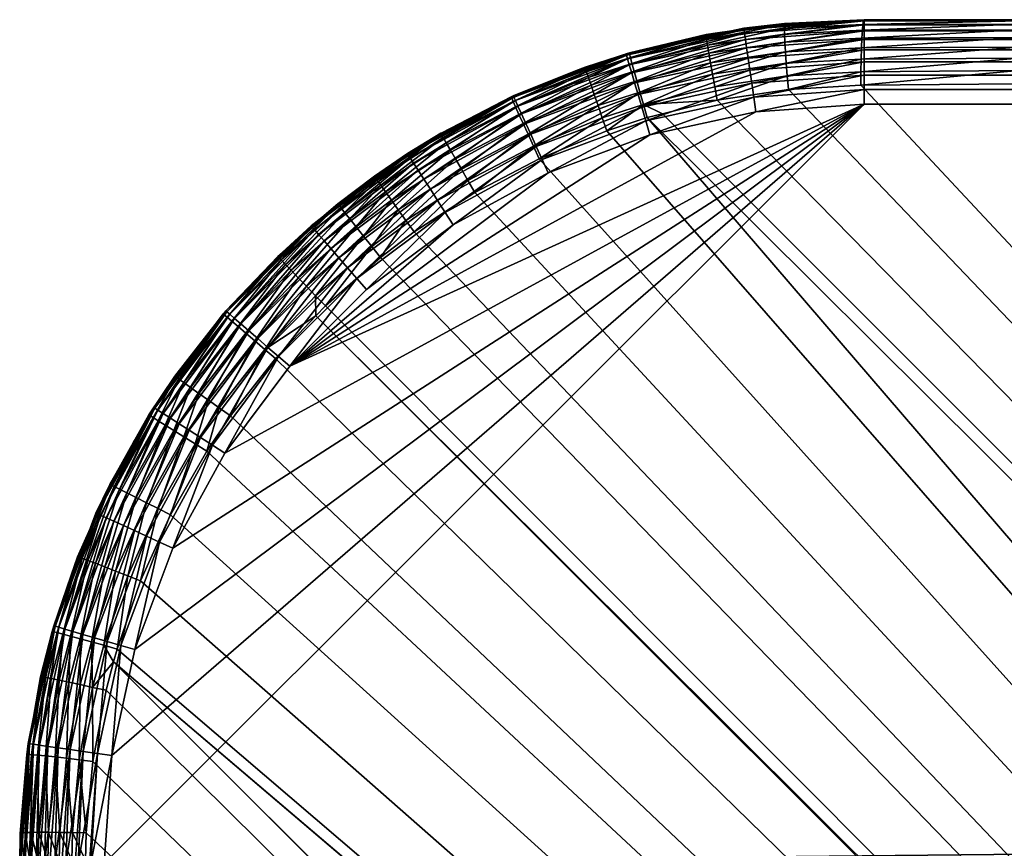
# Model space of a CAD drawing. Header units: inches. Extents: x 1625 to 3425, y -279 to 971.
# Tile 69 of 256: x 1625 to 1648, y 951 to 971. Entities that reach past the tile are written whole.
import ezdxf

# ---------------------------------------------------------------- set-up
doc = ezdxf.new("R2010")
doc.units = ezdxf.units.IN
doc.header["$MEASUREMENT"] = 0
doc.layers.get('0').update_dxf_attribs({"true_color": 0x1c1cb1})

msp = doc.modelspace()

# ---------------------------------------------------------------- meshes
at = {"color": 194, "true_color": 0x551cb1}
mesh = msp.add_polyface(dxfattribs=at)
corners = [(2700.683, 971.004, 1652.25), (2700.683, 971.004, 1649.785), (2348.683, 971.004, 1652.25), (2348.683, 971.004, 1649.785), (1996.683, 971.004, 1652.25), (1996.683, 971.004, 1649.785), (1626.683, 951.004, 1654.25), (2861.426, 173.004, 1654.25), (3404.683, 969.004, 1654.25), (1644.683, 969.004, 1654.25), (1727.418, 273.738, 1624.25), (1727.418, 868.269, 1624.25), (2861.426, 273.738, 1624.25), (3321.947, 868.269, 1624.25), (3397.319, 969.521, 1647.853), (3321.949, 894.151, 1627.657), (1652.047, 969.521, 1647.853), (1727.418, 894.151, 1627.657), (1727.418, 887.894, 1626.194), (3321.949, 887.894, 1626.194), (1727.418, 885.626, 1625.818), (3321.949, 885.626, 1625.818), (1727.418, 881.4, 1625.116), (3321.948, 881.4, 1625.116), (1727.418, 876.98, 1624.678), (3321.949, 876.98, 1624.678), (1727.418, 874.849, 1624.467), (3321.949, 874.849, 1624.467), (1727.418, 267.159, 1624.467), (1652.047, 969.829, 1647.963), (3397.319, 969.829, 1647.963), (1652.047, 970.115, 1648.122), (3397.319, 970.115, 1648.122), (1652.047, 970.371, 1648.325), (3397.319, 970.371, 1648.325), (1652.047, 970.59, 1648.567), (3397.319, 970.59, 1648.567), (1652.047, 970.768, 1648.842), (3397.319, 970.768, 1648.842), (1652.047, 970.898, 1649.142), (3397.319, 970.898, 1649.142), (1652.047, 970.977, 1649.459), (3397.319, 970.977, 1649.459), (3404.683, 969.351, 1654.219), (1644.683, 969.351, 1654.219), (3404.683, 969.688, 1654.129), (1644.683, 969.688, 1654.129), (3404.683, 970.004, 1653.982), (1644.683, 970.004, 1653.982), (3404.683, 970.289, 1653.782), (1644.683, 970.289, 1653.782), (3404.683, 970.536, 1653.536), (1644.683, 970.536, 1653.536), (3404.683, 970.736, 1653.25), (1644.683, 970.736, 1653.25), (3404.683, 970.883, 1652.934), (1644.683, 970.883, 1652.934), (3404.683, 970.973, 1652.597), (1644.683, 970.973, 1652.597)]
mesh.append_faces([[corners[k] for k in face] for face in [(0, 1, 2), (2, 1, 3), (2, 3, 4), (4, 3, 5), (6, 7, 8), (6, 8, 9), (10, 11, 12), (12, 11, 13), (14, 15, 16), (16, 15, 17), (17, 15, 18), (18, 15, 19), (18, 19, 20), (20, 19, 21), (20, 21, 22), (22, 21, 23), (22, 23, 24), (24, 23, 25), (24, 25, 26), (26, 25, 27), (26, 27, 11), (11, 27, 13), (12, 28, 10), (14, 16, 29), (30, 29, 31), (32, 31, 33), (34, 33, 35), (36, 35, 37), (38, 37, 39), (40, 39, 41), (41, 3, 42), (9, 43, 44), (44, 45, 46), (46, 47, 48), (48, 49, 50), (50, 51, 52), (52, 53, 54), (54, 55, 56), (56, 57, 58), (57, 0, 58), (58, 0, 2)]], dxfattribs={"color": 194})
mesh = msp.add_polyface(dxfattribs=at)
corners = [(1648.373, 971.004, 1649.821), (1644.683, 971.004, 1649.931), (1644.683, 971.004, 1652.25), (1652.047, 971.004, 1649.785), (1720.808, 887.875, 1626.414), (1641.204, 969.095, 1648.074), (1642.892, 969.351, 1648.037), (1652.047, 969.521, 1647.853), (1727.418, 894.151, 1627.657), (1648.334, 969.485, 1647.88), (1644.606, 969.448, 1647.983), (1714.404, 881.58, 1626.007), (1638.59, 968.369, 1648.106), (1639.546, 968.683, 1648.097), (1639.909, 968.773, 1648.092), (1648.366, 970.976, 1649.491), (1652.047, 970.977, 1649.459), (1648.36, 970.895, 1649.17), (1652.047, 970.898, 1649.142), (1648.354, 970.761, 1648.866), (1652.047, 970.768, 1648.842), (1648.349, 970.579, 1648.589), (1652.047, 970.59, 1648.567), (1648.344, 970.354, 1648.346), (1652.047, 970.371, 1648.325), (1648.34, 970.091, 1648.143), (1652.047, 970.115, 1648.122), (1648.336, 969.799, 1647.987), (1652.047, 969.829, 1647.963), (1644.67, 970.975, 1649.597), (1644.657, 970.891, 1649.271), (1644.645, 970.754, 1648.965), (1644.634, 970.567, 1648.685), (1644.624, 970.336, 1648.441), (1644.616, 970.068, 1648.239), (1644.61, 969.769, 1648.085)]
mesh.append_faces([[corners[k] for k in face] for face in [(0, 1, 2), (2, 3, 0), (4, 5, 6), (7, 8, 9), (6, 10, 4), (4, 10, 9), (11, 12, 13), (4, 13, 14), (4, 14, 5), (0, 3, 15), (15, 3, 16), (15, 16, 17), (17, 16, 18), (17, 18, 19), (19, 18, 20), (19, 20, 21), (21, 20, 22), (21, 22, 23), (23, 22, 24), (23, 24, 25), (25, 24, 26), (25, 26, 27), (27, 26, 28), (27, 28, 9), (9, 28, 7), (1, 0, 29), (29, 0, 15), (29, 15, 30), (30, 15, 17), (30, 17, 31), (31, 17, 19), (31, 19, 32), (32, 19, 21), (32, 21, 33), (33, 21, 23), (33, 23, 34), (34, 23, 25), (34, 25, 35), (35, 25, 27), (35, 27, 10), (10, 27, 9)]], dxfattribs={"color": 194})
mesh = msp.add_polyface(dxfattribs=at)
corners = [(1644.683, 971.004, 1652.25), (1644.683, 971.004, 1649.931), (1641.837, 970.8, 1652.25), (1642.799, 970.915, 1649.989), (1641.212, 970.689, 1650.023), (1642.793, 970.886, 1649.653), (1642.865, 969.672, 1648.138), (1641.146, 969.414, 1648.173), (1642.841, 969.971, 1648.292), (1641.092, 969.711, 1648.326), (1642.821, 970.241, 1648.494), (1641.045, 969.98, 1648.528), (1642.806, 970.474, 1648.738), (1644.61, 969.769, 1648.085), (1644.616, 970.068, 1648.239), (1644.624, 970.336, 1648.441), (1644.634, 970.567, 1648.685), (1644.645, 970.754, 1648.965), (1642.796, 970.662, 1649.018), (1644.657, 970.891, 1649.271), (1642.791, 970.8, 1649.326), (1644.67, 970.975, 1649.597), (1641.204, 969.095, 1648.074), (1642.892, 969.351, 1648.037), (1644.606, 969.448, 1647.983), (1642.121, 968.821, 1654.25), (1644.683, 969.004, 1654.25), (1644.683, 969.351, 1654.219), (1642.072, 969.164, 1654.219), (1644.683, 969.688, 1654.129), (1642.024, 969.497, 1654.129), (1644.683, 970.004, 1653.982), (1641.979, 969.81, 1653.982), (1644.683, 970.289, 1653.782), (1641.938, 970.093, 1653.782), (1644.683, 970.536, 1653.536), (1641.903, 970.337, 1653.536), (1644.683, 970.736, 1653.25), (1641.875, 970.535, 1653.25), (1644.683, 970.883, 1652.934), (1641.854, 970.681, 1652.934), (1644.683, 970.973, 1652.597), (1641.841, 970.77, 1652.597)]
mesh.append_faces([[corners[k] for k in face] for face in [(0, 1, 2), (2, 1, 3), (4, 3, 5), (6, 7, 8), (8, 9, 10), (10, 11, 12), (13, 6, 14), (14, 6, 8), (14, 8, 15), (15, 8, 10), (15, 10, 16), (16, 10, 12), (16, 12, 17), (17, 12, 18), (17, 18, 19), (19, 18, 20), (19, 20, 21), (21, 20, 5), (21, 5, 1), (1, 5, 3), (22, 6, 23), (23, 6, 13), (23, 13, 24), (25, 26, 27), (25, 27, 28), (28, 27, 29), (28, 29, 30), (30, 29, 31), (30, 31, 32), (32, 31, 33), (32, 33, 34), (34, 33, 35), (34, 35, 36), (36, 35, 37), (36, 37, 38), (38, 37, 39), (38, 39, 40), (40, 39, 41), (40, 41, 42), (42, 41, 0), (42, 0, 2)]], dxfattribs={"color": 194})
mesh = msp.add_polyface(dxfattribs=at)
corners = [(1996.683, 971.004, 1652.25), (1996.683, 971.004, 1649.785), (1644.683, 971.004, 1652.25), (1652.047, 971.004, 1649.785), (1710.061, 273.738, 1625.818), (1707.793, 868.269, 1626.194), (1710.061, 868.269, 1625.818), (1714.287, 273.738, 1625.116), (1714.287, 868.269, 1625.116), (1718.707, 273.738, 1624.678), (1718.707, 868.269, 1624.678), (1720.838, 273.738, 1624.467), (1720.838, 868.269, 1624.467), (1727.418, 273.738, 1624.25), (1727.418, 868.269, 1624.25), (1707.836, 874.904, 1626.412), (1714.222, 881.4, 1626), (1714.401, 881.4, 1625.974), (1720.966, 887.894, 1626.407), (1720.966, 888.025, 1626.443), (1727.418, 894.151, 1627.657), (1714.254, 881.432, 1625.998), (1714.404, 881.58, 1626.007), (1720.895, 881.4, 1625.331), (1720.808, 887.875, 1626.414), (1720.828, 887.894, 1626.417), (1727.418, 876.98, 1624.678), (1727.418, 874.849, 1624.467), (1720.852, 874.849, 1624.683), (1714.316, 874.849, 1625.331), (1707.836, 874.849, 1626.407), (1727.418, 887.894, 1626.194), (1727.418, 885.626, 1625.818), (1727.418, 881.4, 1625.116), (1652.047, 970.977, 1649.459), (2348.683, 971.004, 1649.785), (1644.683, 970.973, 1652.597), (2348.683, 971.004, 1652.25)]
mesh.append_faces([[corners[k] for k in face] for face in [(0, 1, 2), (2, 1, 3), (4, 5, 6), (7, 6, 8), (9, 8, 10), (9, 10, 11), (11, 10, 12), (11, 12, 13), (13, 12, 14), (15, 16, 17), (18, 19, 20), (16, 21, 17), (17, 21, 22), (17, 22, 23), (23, 22, 24), (23, 24, 18), (18, 24, 25), (18, 25, 19), (26, 27, 28), (28, 27, 14), (14, 12, 28), (28, 12, 10), (28, 10, 29), (5, 30, 6), (6, 30, 29), (6, 29, 8), (8, 29, 10), (30, 15, 29), (29, 15, 17), (29, 17, 28), (28, 17, 23), (28, 23, 26), (20, 31, 18), (18, 31, 32), (18, 32, 23), (23, 32, 33), (23, 33, 26), (3, 1, 34), (34, 1, 35), (0, 2, 36), (36, 37, 0)]], dxfattribs={"color": 194})
mesh = msp.add_polyface(dxfattribs=at)
corners = [(2700.683, 971.004, 1652.25), (3052.683, 971.004, 1649.785), (2700.683, 971.004, 1649.785), (2870.26, 266.999, 1624.464), (2861.426, 267.198, 1624.464), (2861.426, 273.738, 1624.25), (2861.426, 256.381, 1625.816), (2861.426, 260.685, 1625.105), (2869.967, 260.493, 1625.105), (2861.426, 265.027, 1624.678), (2869.676, 254.043, 1626.171), (2877.909, 253.486, 1626.171), (2878.49, 259.917, 1625.105), (2870.554, 273.533, 1624.25), (2879.664, 272.916, 1624.25), (2879.076, 266.402, 1624.464), (2887.855, 265.41, 1624.464), (2886.978, 258.957, 1625.105), (2895.415, 257.616, 1625.105), (2888.737, 271.89, 1624.25), (2896.582, 264.022, 1624.464), (2903.783, 255.896, 1625.105), (2886.108, 252.559, 1626.171), (2897.754, 270.457, 1624.25), (2905.237, 262.244, 1624.464), (3397.319, 969.521, 1647.853), (1652.047, 969.829, 1647.963), (3397.319, 969.829, 1647.963), (1652.047, 970.115, 1648.122), (3397.319, 970.115, 1648.122), (1652.047, 970.371, 1648.325), (3397.319, 970.371, 1648.325), (1652.047, 970.59, 1648.567), (3397.319, 970.59, 1648.567), (1652.047, 970.768, 1648.842), (3397.319, 970.768, 1648.842), (1652.047, 970.898, 1649.142), (3397.319, 970.898, 1649.142), (1652.047, 970.977, 1649.459), (3397.319, 970.977, 1649.459), (2348.683, 971.004, 1649.785), (1644.683, 969.004, 1654.25), (3404.683, 969.004, 1654.25), (3404.683, 969.351, 1654.219), (1644.683, 969.351, 1654.219), (3404.683, 969.688, 1654.129), (1644.683, 969.688, 1654.129), (3404.683, 970.004, 1653.982), (1644.683, 970.004, 1653.982), (3404.683, 970.289, 1653.782), (1644.683, 970.289, 1653.782), (3404.683, 970.536, 1653.536), (1644.683, 970.536, 1653.536), (3404.683, 970.736, 1653.25), (1644.683, 970.736, 1653.25), (3404.683, 970.883, 1652.934), (1644.683, 970.883, 1652.934), (3404.683, 970.973, 1652.597)]
mesh.append_faces([[corners[k] for k in face] for face in [(0, 1, 2), (3, 4, 5), (6, 7, 8), (8, 7, 9), (10, 6, 8), (10, 8, 11), (12, 11, 8), (12, 8, 3), (3, 8, 9), (3, 9, 4), (13, 14, 15), (15, 14, 16), (15, 16, 17), (17, 16, 18), (14, 19, 16), (16, 19, 20), (16, 20, 18), (18, 20, 21), (5, 13, 3), (3, 13, 15), (3, 15, 12), (12, 15, 17), (12, 17, 22), (19, 23, 20), (20, 23, 24), (25, 26, 27), (27, 28, 29), (29, 30, 31), (31, 32, 33), (33, 34, 35), (35, 36, 37), (37, 38, 39), (39, 40, 2), (41, 42, 43), (44, 43, 45), (46, 45, 47), (48, 47, 49), (50, 49, 51), (52, 51, 53), (54, 53, 55), (56, 55, 57)]], dxfattribs={"color": 194})
mesh = msp.add_polyface(dxfattribs=at)
corners = [(1639.048, 970.194, 1652.25), (1640.946, 970.652, 1650.029), (1639.127, 970.216, 1650.055), (1637.86, 969.75, 1652.25), (1638.079, 969.882, 1650.065), (1637.847, 969.788, 1650.067), (1636.375, 969.196, 1652.25), (1636.326, 969.174, 1650.076), (1638.086, 969.853, 1649.725), (1638.217, 969.454, 1648.802), (1636.51, 968.76, 1648.809), (1638.156, 969.636, 1649.084), (1636.43, 968.936, 1649.091), (1638.112, 969.771, 1649.394), (1636.372, 969.067, 1649.403), (1636.337, 969.147, 1649.735), (1639.131, 970.187, 1649.715), (1639.151, 970.104, 1649.386), (1639.187, 969.967, 1649.076), (1639.237, 969.782, 1648.794), (1638.293, 969.229, 1648.556), (1639.3, 969.554, 1648.549), (1640.945, 970.622, 1649.691), (1640.955, 970.537, 1649.363), (1640.975, 970.399, 1649.054), (1641.006, 970.211, 1648.773), (1641.045, 969.98, 1648.528), (1639.373, 969.29, 1648.347), (1641.092, 969.711, 1648.326), (1639.456, 968.997, 1648.195), (1639.057, 970.164, 1652.597), (1636.425, 969.087, 1652.934), (1639.082, 970.078, 1652.934), (1636.486, 968.953, 1653.25), (1639.124, 969.936, 1653.25), (1636.569, 968.771, 1653.536), (1639.18, 969.745, 1653.536), (1636.387, 969.169, 1652.597), (1641.854, 970.681, 1652.934), (1641.841, 970.77, 1652.597), (1641.218, 970.665, 1652.25)]
mesh.append_faces([[corners[k] for k in face] for face in [(0, 1, 2), (0, 2, 3), (2, 4, 3), (3, 4, 5), (3, 5, 6), (6, 5, 7), (5, 4, 8), (5, 8, 7), (9, 10, 11), (11, 12, 13), (13, 14, 8), (8, 14, 15), (8, 15, 7), (4, 2, 8), (8, 2, 16), (8, 16, 13), (13, 16, 17), (13, 17, 11), (11, 17, 18), (11, 18, 9), (9, 18, 19), (9, 19, 20), (20, 19, 21), (2, 1, 16), (16, 22, 17), (17, 23, 18), (18, 24, 19), (19, 25, 21), (21, 26, 27), (27, 28, 29), (30, 31, 32), (32, 31, 33), (32, 33, 34), (34, 35, 36), (3, 6, 37), (0, 3, 30), (30, 3, 37), (30, 37, 31), (34, 38, 32), (32, 39, 30), (30, 40, 0)]], dxfattribs={"color": 194})
mesh = msp.add_polyface(dxfattribs=at)
corners = [(1641.218, 970.665, 1652.25), (1640.946, 970.652, 1650.029), (1639.048, 970.194, 1652.25), (1641.837, 970.8, 1652.25), (1642.799, 970.915, 1649.989), (1641.212, 970.689, 1650.023), (1641.204, 969.095, 1648.074), (1639.909, 968.773, 1648.092), (1639.456, 968.997, 1648.195), (1642.841, 969.971, 1648.292), (1641.146, 969.414, 1648.173), (1641.092, 969.711, 1648.326), (1642.821, 970.241, 1648.494), (1641.045, 969.98, 1648.528), (1642.806, 970.474, 1648.738), (1641.006, 970.211, 1648.773), (1642.796, 970.662, 1649.018), (1640.975, 970.399, 1649.054), (1642.791, 970.8, 1649.326), (1640.955, 970.537, 1649.363), (1642.793, 970.886, 1649.653), (1640.945, 970.622, 1649.691), (1639.131, 970.187, 1649.715), (1639.151, 970.104, 1649.386), (1639.187, 969.967, 1649.076), (1639.237, 969.782, 1648.794), (1639.3, 969.554, 1648.549), (1639.373, 969.29, 1648.347), (1642.865, 969.672, 1648.138), (1639.612, 968.275, 1654.25), (1642.121, 968.821, 1654.25), (1642.072, 969.164, 1654.219), (1641.841, 970.77, 1652.597), (1639.514, 968.608, 1654.219), (1642.024, 969.497, 1654.129), (1639.419, 968.931, 1654.129), (1641.979, 969.81, 1653.982), (1639.33, 969.234, 1653.982), (1641.938, 970.093, 1653.782), (1639.25, 969.508, 1653.782), (1641.903, 970.337, 1653.536), (1639.18, 969.745, 1653.536), (1641.875, 970.535, 1653.25), (1639.124, 969.936, 1653.25), (1641.854, 970.681, 1652.934), (1639.082, 970.078, 1652.934), (1639.057, 970.164, 1652.597)]
mesh.append_faces([[corners[k] for k in face] for face in [(0, 1, 2), (3, 4, 0), (0, 4, 5), (0, 5, 1), (6, 7, 8), (9, 10, 11), (12, 11, 13), (14, 13, 15), (14, 15, 16), (16, 15, 17), (16, 17, 18), (18, 17, 19), (18, 19, 20), (20, 19, 21), (20, 21, 5), (5, 21, 1), (22, 1, 21), (23, 21, 19), (24, 19, 17), (25, 17, 15), (26, 15, 13), (27, 13, 11), (8, 11, 10), (8, 10, 6), (6, 10, 28), (29, 30, 31), (32, 3, 0), (29, 31, 33), (33, 31, 34), (33, 34, 35), (35, 34, 36), (35, 36, 37), (37, 36, 38), (37, 38, 39), (39, 38, 40), (39, 40, 41), (41, 40, 42), (41, 42, 43), (43, 42, 44), (45, 44, 32), (46, 32, 0)]], dxfattribs={"color": 194})
mesh = msp.add_polyface(dxfattribs=at)
corners = [(1642.121, 968.821, 1654.25), (1639.612, 968.275, 1654.25), (1631.079, 962.791, 1654.25), (1644.683, 969.004, 1654.25), (1637.205, 967.377, 1654.25), (1636.989, 967.71, 1648.115), (1635.466, 966.91, 1648.119), (1636.852, 968.009, 1648.211), (1635.301, 967.196, 1648.214), (1636.724, 968.289, 1648.362), (1635.146, 967.465, 1648.364), (1636.609, 968.542, 1648.563), (1635.007, 967.706, 1648.565), (1636.51, 968.76, 1648.809), (1634.886, 967.915, 1648.811), (1636.43, 968.936, 1649.091), (1638.59, 968.369, 1648.106), (1638.483, 968.679, 1648.203), (1638.383, 968.968, 1648.355), (1638.293, 969.229, 1648.556), (1638.217, 969.454, 1648.802), (1638.156, 969.636, 1649.084), (1638.112, 969.771, 1649.394), (1636.372, 969.067, 1649.403), (1639.3, 969.554, 1648.549), (1639.373, 969.29, 1648.347), (1639.456, 968.997, 1648.195), (1639.909, 968.773, 1648.092), (1639.546, 968.683, 1648.097), (1636.671, 968.547, 1653.782), (1634.411, 966.987, 1653.982), (1636.79, 968.287, 1653.982), (1634.582, 966.722, 1654.129), (1636.921, 967.999, 1654.129), (1634.764, 966.438, 1654.219), (1637.061, 967.693, 1654.219), (1634.951, 966.146, 1654.25), (1639.124, 969.936, 1653.25), (1636.486, 968.953, 1653.25), (1636.569, 968.771, 1653.536), (1639.18, 969.745, 1653.536), (1639.25, 969.508, 1653.782), (1639.33, 969.234, 1653.982), (1639.419, 968.931, 1654.129), (1639.514, 968.608, 1654.219)]
mesh.append_faces([[corners[k] for k in face] for face in [(0, 1, 2), (0, 2, 3), (1, 4, 2), (5, 6, 7), (7, 8, 9), (9, 10, 11), (11, 12, 13), (13, 14, 15), (16, 5, 17), (17, 5, 7), (17, 7, 18), (18, 7, 9), (18, 9, 19), (19, 9, 11), (19, 11, 20), (20, 11, 13), (21, 13, 15), (22, 15, 23), (19, 24, 18), (18, 24, 25), (18, 25, 17), (17, 25, 26), (17, 26, 16), (26, 27, 28), (26, 28, 16), (29, 30, 31), (31, 32, 33), (33, 34, 35), (35, 36, 4), (37, 38, 39), (40, 39, 29), (40, 29, 41), (41, 29, 31), (41, 31, 42), (42, 31, 33), (42, 33, 43), (43, 33, 35), (43, 35, 44), (44, 35, 4), (44, 4, 1)]], dxfattribs={"color": 194})
mesh = msp.add_polyface(dxfattribs=at)
corners = [(1626.165, 943.639, 1647.853), (1701.536, 868.269, 1627.657), (1626.165, 198.368, 1647.853), (1701.536, 273.738, 1627.657), (1707.793, 273.738, 1626.194), (1707.793, 868.269, 1626.194), (1710.061, 273.738, 1625.818), (1648.334, 969.485, 1647.88), (1727.418, 894.151, 1627.657), (1720.966, 888.025, 1626.443), (1720.808, 887.875, 1626.414), (1720.828, 887.894, 1626.417), (1633.228, 965.371, 1648.12), (1634.025, 965.974, 1648.12), (1714.404, 881.58, 1626.007), (1635.466, 966.91, 1648.119), (1636.989, 967.71, 1648.115), (1638.59, 968.369, 1648.106), (1639.546, 968.683, 1648.097), (1707.836, 874.904, 1626.412), (1707.812, 874.879, 1626.414), (1626.907, 955.784, 1648.093), (1629.116, 960.778, 1648.12), (1629.68, 961.617, 1648.12), (1714.254, 881.432, 1625.998), (1626.989, 956.09, 1648.097), (1627.548, 957.708, 1648.11), (1628.257, 959.272, 1648.117), (1630.741, 962.971, 1648.12), (1631.7, 963.986, 1648.12), (1631.924, 964.223, 1648.12), (1714.222, 881.4, 1626), (1707.783, 874.849, 1626.419), (1626.202, 947.352, 1647.88), (1626.238, 951.081, 1647.983), (1626.256, 951.732, 1648.006), (1626.413, 953.428, 1648.053), (1626.729, 955.111, 1648.084), (1707.836, 874.849, 1626.407), (1707.836, 267.159, 1626.407), (1707.783, 267.159, 1626.419)]
mesh.append_faces([[corners[k] for k in face] for face in [(0, 1, 2), (2, 1, 3), (3, 1, 4), (4, 1, 5), (4, 5, 6), (7, 8, 9), (10, 7, 11), (11, 7, 9), (12, 13, 14), (14, 13, 15), (14, 15, 16), (16, 17, 14), (14, 18, 10), (19, 20, 21), (22, 23, 24), (25, 26, 24), (24, 26, 27), (24, 27, 22), (23, 28, 24), (24, 28, 29), (24, 29, 14), (14, 29, 30), (14, 30, 12), (25, 24, 21), (21, 24, 31), (21, 31, 19), (32, 1, 0), (32, 0, 20), (0, 33, 20), (20, 33, 34), (20, 34, 35), (35, 36, 20), (20, 36, 37), (20, 37, 21), (1, 32, 5), (5, 32, 38), (32, 20, 38), (38, 20, 19), (39, 40, 3), (3, 4, 39)]], dxfattribs={"color": 194})
mesh = msp.add_polyface(dxfattribs=at)
corners = [(1634.705, 968.284, 1652.25), (1634.66, 968.311, 1650.082), (1633.87, 967.829, 1652.25), (1633.085, 967.297, 1650.085), (1636.375, 969.196, 1652.25), (1636.326, 969.174, 1650.076), (1634.683, 968.323, 1650.082), (1635.146, 967.465, 1648.364), (1633.652, 966.498, 1648.364), (1635.007, 967.706, 1648.565), (1633.49, 966.726, 1648.565), (1634.886, 967.915, 1648.811), (1633.35, 966.923, 1648.811), (1634.789, 968.084, 1649.094), (1633.236, 967.083, 1649.094), (1634.718, 968.209, 1649.407), (1633.153, 967.201, 1649.408), (1634.675, 968.285, 1649.739), (1633.102, 967.273, 1649.741), (1636.852, 968.009, 1648.211), (1635.466, 966.91, 1648.119), (1635.301, 967.196, 1648.214), (1636.724, 968.289, 1648.362), (1636.609, 968.542, 1648.563), (1636.51, 968.76, 1648.809), (1636.43, 968.936, 1649.091), (1636.372, 969.067, 1649.403), (1636.337, 969.147, 1649.735), (1636.425, 969.087, 1652.934), (1634.015, 967.603, 1653.25), (1636.486, 968.953, 1653.25), (1634.123, 967.435, 1653.536), (1636.569, 968.771, 1653.536), (1634.256, 967.228, 1653.782), (1636.671, 968.547, 1653.782), (1634.411, 966.987, 1653.982), (1636.79, 968.287, 1653.982), (1634.582, 966.722, 1654.129), (1636.387, 969.169, 1652.597), (1633.887, 967.803, 1652.597), (1633.935, 967.727, 1652.934), (1631.606, 966.096, 1652.597)]
mesh.append_faces([[corners[k] for k in face] for face in [(0, 1, 2), (2, 1, 3), (4, 5, 0), (0, 5, 6), (0, 6, 1), (7, 8, 9), (9, 10, 11), (11, 12, 13), (13, 12, 14), (13, 14, 15), (15, 14, 16), (15, 16, 17), (17, 16, 18), (17, 18, 1), (1, 18, 3), (19, 20, 21), (22, 21, 7), (23, 7, 9), (24, 9, 11), (25, 11, 13), (25, 13, 26), (26, 13, 15), (26, 15, 27), (27, 15, 17), (27, 17, 6), (6, 17, 1), (5, 27, 6), (28, 29, 30), (30, 29, 31), (30, 31, 32), (32, 31, 33), (32, 33, 34), (34, 33, 35), (36, 35, 37), (38, 4, 39), (38, 39, 40), (4, 0, 39), (39, 0, 2), (39, 2, 41), (28, 38, 40), (28, 40, 29)]], dxfattribs={"color": 194})
mesh = msp.add_polyface(dxfattribs=at)
corners = [(1628.31, 958.481, 1654.25), (1627.412, 956.075, 1654.25), (1644.683, 969.004, 1654.25), (1626.866, 953.565, 1654.25), (1626.683, 951.004, 1654.25), (1629.54, 960.735, 1654.25), (1627.858, 961.817, 1652.25), (1629.369, 963.854, 1650.085), (1628.354, 962.552, 1650.084), (1629.116, 960.778, 1648.12), (1628.257, 959.272, 1648.117), (1628.836, 960.954, 1648.214), (1627.963, 959.42, 1648.213), (1628.573, 961.118, 1648.364), (1629.68, 961.617, 1648.12), (1629.409, 961.808, 1648.214), (1629.156, 961.988, 1648.364), (1628.927, 962.149, 1648.565), (1628.336, 961.267, 1648.565), (1628.729, 962.289, 1648.811), (1628.131, 961.395, 1648.811), (1628.569, 962.402, 1649.094), (1630.741, 962.971, 1648.12), (1630.489, 963.187, 1648.214), (1630.253, 963.39, 1648.363), (1630.039, 963.573, 1648.564), (1629.855, 963.731, 1648.81), (1629.706, 963.859, 1649.094), (1629.597, 963.953, 1649.408), (1628.451, 962.485, 1649.408), (1629.378, 963.847, 1652.25), (1627.884, 961.8, 1652.597), (1628.699, 961.276, 1653.982), (1627.687, 958.765, 1654.129), (1628.965, 961.105, 1654.129), (1627.994, 958.625, 1654.219), (1629.248, 960.923, 1654.219), (1630.108, 963.633, 1653.782), (1630.324, 963.446, 1653.982), (1630.562, 963.239, 1654.129), (1630.817, 963.019, 1654.219), (1631.079, 962.791, 1654.25), (1628.083, 961.672, 1653.25), (1628.252, 961.564, 1653.536), (1629.771, 963.925, 1653.25), (1627.959, 961.751, 1652.934), (1629.659, 964.022, 1652.934), (1629.591, 964.081, 1652.597), (1629.922, 963.795, 1653.536), (1628.459, 961.43, 1653.782)]
mesh.append_faces([[corners[k] for k in face] for face in [(0, 1, 2), (2, 1, 3), (2, 3, 4), (2, 5, 0), (6, 7, 8), (9, 10, 11), (11, 12, 13), (14, 9, 15), (15, 9, 11), (15, 11, 16), (16, 11, 13), (16, 13, 17), (17, 13, 18), (17, 18, 19), (19, 18, 20), (19, 20, 21), (22, 14, 23), (23, 14, 15), (23, 15, 24), (24, 15, 16), (25, 16, 17), (26, 17, 19), (27, 19, 21), (28, 21, 29), (30, 6, 31), (32, 33, 34), (34, 35, 36), (36, 35, 0), (36, 0, 5), (37, 32, 38), (38, 32, 34), (38, 34, 39), (39, 34, 36), (39, 36, 40), (40, 36, 5), (40, 5, 41), (42, 43, 44), (45, 42, 46), (47, 31, 45), (48, 43, 49), (37, 49, 32)]], dxfattribs={"color": 194})
mesh = msp.add_polyface(dxfattribs=at)
corners = [(1644.683, 969.004, 1654.25), (1631.079, 962.791, 1654.25), (1629.54, 960.735, 1654.25), (1637.205, 967.377, 1654.25), (1634.951, 966.146, 1654.25), (1632.896, 964.607, 1654.25), (1633.87, 967.829, 1652.25), (1633.085, 967.297, 1650.085), (1631.839, 966.308, 1652.25), (1633.228, 965.371, 1648.12), (1631.924, 964.223, 1648.12), (1633.021, 965.631, 1648.214), (1634.025, 965.974, 1648.12), (1633.832, 966.245, 1648.214), (1633.652, 966.498, 1648.364), (1632.827, 965.874, 1648.364), (1633.49, 966.726, 1648.565), (1632.652, 966.094, 1648.564), (1633.35, 966.923, 1648.811), (1632.501, 966.283, 1648.81), (1633.236, 967.083, 1649.094), (1632.379, 966.437, 1649.094), (1633.153, 967.201, 1649.408), (1632.289, 966.55, 1649.408), (1633.102, 967.273, 1649.741), (1632.234, 966.619, 1649.741), (1635.466, 966.91, 1648.119), (1635.301, 967.196, 1648.214), (1635.146, 967.465, 1648.364), (1635.007, 967.706, 1648.565), (1634.886, 967.915, 1648.811), (1634.015, 967.603, 1653.25), (1631.892, 965.765, 1653.536), (1634.123, 967.435, 1653.536), (1632.054, 965.579, 1653.782), (1634.256, 967.228, 1653.782), (1632.241, 965.363, 1653.982), (1634.411, 966.987, 1653.982), (1632.448, 965.124, 1654.129), (1634.582, 966.722, 1654.129), (1632.668, 964.87, 1654.219), (1634.764, 966.438, 1654.219), (1636.921, 967.999, 1654.129), (1637.061, 967.693, 1654.219), (1633.935, 967.727, 1652.934), (1633.887, 967.803, 1652.597), (1631.665, 966.028, 1652.934), (1631.761, 965.916, 1653.25)]
mesh.append_faces([[corners[k] for k in face] for face in [(0, 1, 2), (1, 3, 4), (1, 4, 5), (6, 7, 8), (9, 10, 11), (12, 9, 13), (13, 9, 11), (13, 11, 14), (14, 11, 15), (14, 15, 16), (16, 15, 17), (16, 17, 18), (18, 17, 19), (18, 19, 20), (20, 19, 21), (20, 21, 22), (22, 21, 23), (22, 23, 24), (24, 25, 7), (26, 12, 27), (27, 12, 13), (27, 13, 28), (28, 13, 14), (29, 14, 16), (30, 16, 18), (31, 32, 33), (33, 32, 34), (33, 34, 35), (35, 34, 36), (35, 36, 37), (37, 36, 38), (37, 38, 39), (39, 38, 40), (39, 40, 41), (41, 40, 5), (41, 5, 4), (42, 39, 41), (43, 41, 4), (44, 45, 46), (31, 44, 47), (31, 47, 32)]], dxfattribs={"color": 194})
mesh = msp.add_polyface(dxfattribs=at)
corners = [(1633.085, 967.297, 1650.085), (1632.216, 966.642, 1650.085), (1631.839, 966.308, 1652.25), (1631.839, 966.312, 1650.085), (1631.586, 966.119, 1652.25), (1630.794, 965.394, 1650.086), (1629.568, 964.101, 1652.25), (1632.234, 966.619, 1649.741), (1631.113, 965.064, 1648.81), (1629.855, 963.731, 1648.81), (1630.977, 965.205, 1649.094), (1629.706, 963.859, 1649.094), (1630.876, 965.309, 1649.407), (1629.597, 963.953, 1649.408), (1630.815, 965.373, 1649.741), (1633.021, 965.631, 1648.214), (1631.924, 964.223, 1648.12), (1631.693, 964.463, 1648.214), (1632.827, 965.874, 1648.364), (1631.477, 964.687, 1648.363), (1632.652, 966.094, 1648.564), (1631.282, 964.889, 1648.564), (1632.501, 966.283, 1648.81), (1632.379, 966.437, 1649.094), (1632.289, 966.55, 1649.408), (1629.529, 964.01, 1649.741), (1633.102, 967.273, 1649.741), (1631.892, 965.765, 1653.536), (1630.108, 963.633, 1653.782), (1632.054, 965.579, 1653.782), (1630.324, 963.446, 1653.982), (1632.241, 965.363, 1653.982), (1630.562, 963.239, 1654.129), (1632.448, 965.124, 1654.129), (1633.887, 967.803, 1652.597), (1631.606, 966.096, 1652.597), (1631.665, 966.028, 1652.934), (1629.771, 963.925, 1653.25), (1629.659, 964.022, 1652.934), (1629.591, 964.081, 1652.597), (1633.935, 967.727, 1652.934), (1631.761, 965.916, 1653.25), (1633.87, 967.829, 1652.25), (1629.922, 963.795, 1653.536)]
mesh.append_faces([[corners[k] for k in face] for face in [(0, 1, 2), (2, 1, 3), (2, 3, 4), (4, 3, 5), (4, 5, 6), (3, 1, 7), (8, 9, 10), (10, 11, 12), (12, 13, 14), (3, 7, 5), (15, 16, 17), (15, 17, 18), (18, 17, 19), (18, 19, 20), (20, 19, 21), (20, 21, 22), (22, 21, 8), (22, 8, 23), (23, 8, 10), (23, 10, 24), (24, 10, 12), (24, 12, 7), (7, 12, 14), (7, 14, 5), (5, 14, 25), (26, 24, 7), (0, 7, 1), (27, 28, 29), (29, 30, 31), (31, 32, 33), (34, 35, 36), (37, 36, 38), (38, 36, 35), (38, 35, 39), (39, 35, 4), (39, 4, 6), (40, 36, 41), (41, 36, 37), (35, 42, 2), (35, 2, 4), (27, 41, 43)]], dxfattribs={"color": 194})
mesh = msp.add_polyface(dxfattribs=at)
corners = [(1629.568, 964.101, 1652.25), (1630.794, 965.394, 1650.086), (1629.506, 964.03, 1650.085), (1629.378, 963.847, 1652.25), (1629.369, 963.854, 1650.085), (1627.858, 961.817, 1652.25), (1631.7, 963.986, 1648.12), (1630.741, 962.971, 1648.12), (1630.489, 963.187, 1648.214), (1628.354, 962.552, 1650.084), (1629.529, 964.01, 1649.741), (1630.253, 963.39, 1648.363), (1629.156, 961.988, 1648.364), (1630.039, 963.573, 1648.564), (1628.927, 962.149, 1648.565), (1629.855, 963.731, 1648.81), (1628.729, 962.289, 1648.811), (1629.706, 963.859, 1649.094), (1628.569, 962.402, 1649.094), (1629.597, 963.953, 1649.408), (1628.451, 962.485, 1649.408), (1628.379, 962.536, 1649.741), (1631.924, 964.223, 1648.12), (1631.693, 964.463, 1648.214), (1631.477, 964.687, 1648.363), (1631.282, 964.889, 1648.564), (1631.113, 965.064, 1648.81), (1630.977, 965.205, 1649.094), (1630.876, 965.309, 1649.407), (1630.815, 965.373, 1649.741), (1632.054, 965.579, 1653.782), (1630.108, 963.633, 1653.782), (1630.324, 963.446, 1653.982), (1632.241, 965.363, 1653.982), (1630.562, 963.239, 1654.129), (1632.448, 965.124, 1654.129), (1630.817, 963.019, 1654.219), (1632.668, 964.87, 1654.219), (1631.079, 962.791, 1654.25), (1632.896, 964.607, 1654.25), (1628.083, 961.672, 1653.25), (1629.771, 963.925, 1653.25), (1629.659, 964.022, 1652.934), (1627.959, 961.751, 1652.934), (1629.591, 964.081, 1652.597), (1627.884, 961.8, 1652.597), (1631.761, 965.916, 1653.25), (1629.922, 963.795, 1653.536), (1628.252, 961.564, 1653.536), (1631.892, 965.765, 1653.536), (1628.459, 961.43, 1653.782)]
mesh.append_faces([[corners[k] for k in face] for face in [(0, 1, 2), (0, 2, 3), (3, 2, 4), (3, 4, 5), (6, 7, 8), (9, 4, 10), (11, 12, 13), (13, 14, 15), (15, 16, 17), (17, 18, 19), (19, 20, 10), (10, 20, 21), (10, 21, 9), (22, 6, 23), (23, 6, 8), (23, 8, 24), (24, 8, 11), (24, 11, 25), (25, 11, 13), (25, 13, 26), (26, 13, 15), (27, 15, 17), (28, 17, 19), (29, 19, 10), (1, 10, 2), (2, 10, 4), (30, 31, 32), (33, 32, 34), (35, 34, 36), (35, 36, 37), (37, 36, 38), (37, 38, 39), (40, 41, 42), (43, 42, 44), (0, 3, 44), (44, 3, 45), (46, 41, 47), (47, 41, 48), (49, 47, 31), (31, 47, 50)]], dxfattribs={"color": 194})
mesh = msp.add_polyface(dxfattribs=at)
corners = [(1627.858, 961.817, 1652.25), (1627.743, 961.636, 1650.083), (1627.402, 960.982, 1652.25), (1627.381, 960.993, 1650.082), (1628.354, 962.552, 1650.084), (1628.257, 959.272, 1648.117), (1627.548, 957.708, 1648.11), (1627.963, 959.42, 1648.213), (1627.243, 957.826, 1648.207), (1627.687, 959.558, 1648.363), (1626.956, 957.937, 1648.358), (1627.438, 959.682, 1648.564), (1626.815, 959.989, 1650.079), (1627.769, 961.621, 1649.74), (1628.836, 960.954, 1648.214), (1628.573, 961.118, 1648.364), (1628.336, 961.267, 1648.565), (1628.131, 961.395, 1648.811), (1627.223, 959.789, 1648.81), (1627.966, 961.498, 1649.094), (1627.049, 959.876, 1649.093), (1627.844, 961.574, 1649.407), (1626.921, 959.939, 1649.405), (1628.569, 962.402, 1649.094), (1628.451, 962.485, 1649.408), (1628.379, 962.536, 1649.741), (1627.079, 956.173, 1654.219), (1627.994, 958.625, 1654.219), (1627.687, 958.765, 1654.129), (1628.31, 958.481, 1654.25), (1627.412, 956.075, 1654.25), (1628.965, 961.105, 1654.129), (1626.916, 959.118, 1653.536), (1627.14, 959.015, 1653.782), (1628.252, 961.564, 1653.536), (1628.083, 961.672, 1653.25), (1626.734, 959.201, 1653.25), (1627.959, 961.751, 1652.934), (1627.884, 961.8, 1652.597), (1626.6, 959.262, 1652.934), (1628.459, 961.43, 1653.782), (1627.4, 958.897, 1653.982), (1628.699, 961.276, 1653.982), (1626.756, 956.268, 1654.129)]
mesh.append_faces([[corners[k] for k in face] for face in [(0, 1, 2), (2, 1, 3), (0, 4, 1), (5, 6, 7), (7, 6, 8), (7, 8, 9), (9, 8, 10), (9, 10, 11), (12, 3, 13), (14, 5, 7), (15, 7, 9), (15, 9, 16), (16, 9, 11), (16, 11, 17), (17, 11, 18), (17, 18, 19), (19, 18, 20), (19, 20, 21), (21, 22, 13), (23, 17, 19), (23, 19, 24), (24, 19, 21), (24, 21, 25), (25, 21, 13), (4, 25, 13), (4, 13, 1), (1, 13, 3), (26, 27, 28), (29, 27, 30), (30, 27, 26), (31, 28, 27), (32, 33, 34), (32, 34, 35), (36, 35, 37), (0, 2, 38), (37, 38, 39), (40, 34, 33), (40, 33, 41), (42, 40, 41), (42, 41, 28), (28, 41, 43)]], dxfattribs={"color": 194})
mesh = msp.add_polyface(dxfattribs=at)
corners = [(1625.936, 957.827, 1652.25), (1625.905, 957.839, 1650.066), (1625.493, 956.638, 1652.25), (1627.402, 960.982, 1652.25), (1627.381, 960.993, 1650.082), (1626.49, 959.312, 1652.25), (1626.815, 959.989, 1650.079), (1626.052, 958.277, 1650.07), (1625.454, 956.503, 1650.054), (1626.08, 958.268, 1649.729), (1626.698, 958.036, 1648.56), (1626.116, 956.333, 1648.548), (1626.476, 958.121, 1648.805), (1625.888, 956.395, 1648.793), (1626.295, 958.189, 1649.087), (1625.703, 956.445, 1649.075), (1626.162, 958.239, 1649.399), (1625.567, 956.48, 1649.385), (1627.438, 959.682, 1648.564), (1626.956, 957.937, 1648.358), (1627.223, 959.789, 1648.81), (1627.049, 959.876, 1649.093), (1626.921, 959.939, 1649.405), (1626.842, 959.977, 1649.737), (1627.844, 961.574, 1649.407), (1627.769, 961.621, 1649.74), (1626.518, 959.299, 1652.597), (1626.179, 956.437, 1653.782), (1627.14, 959.015, 1653.782), (1626.916, 959.118, 1653.536), (1625.942, 956.507, 1653.536), (1626.734, 959.201, 1653.25), (1628.083, 961.672, 1653.25), (1625.522, 956.63, 1652.597), (1625.609, 956.604, 1652.934), (1627.884, 961.8, 1652.597), (1626.6, 959.262, 1652.934), (1625.75, 956.563, 1653.25), (1627.959, 961.751, 1652.934), (1627.4, 958.897, 1653.982), (1626.453, 956.357, 1653.982)]
mesh.append_faces([[corners[k] for k in face] for face in [(0, 1, 2), (3, 4, 5), (5, 4, 6), (5, 6, 0), (0, 6, 7), (0, 7, 1), (8, 1, 9), (10, 11, 12), (12, 13, 14), (14, 15, 16), (16, 17, 9), (18, 19, 10), (18, 10, 20), (20, 10, 12), (20, 12, 21), (21, 12, 14), (21, 14, 22), (22, 14, 16), (22, 16, 23), (23, 16, 9), (24, 21, 22), (25, 22, 23), (25, 23, 6), (6, 23, 9), (6, 9, 7), (7, 9, 1), (3, 5, 26), (27, 28, 29), (30, 29, 31), (31, 29, 32), (5, 0, 26), (26, 0, 33), (26, 33, 34), (35, 3, 26), (35, 26, 36), (36, 26, 34), (36, 34, 37), (38, 36, 31), (31, 36, 37), (31, 37, 30), (39, 28, 40)]], dxfattribs={"color": 194})
mesh = msp.add_polyface(dxfattribs=at)
corners = [(1625.493, 956.638, 1652.25), (1625.905, 957.839, 1650.066), (1625.454, 956.503, 1650.054), (1625.021, 954.469, 1652.25), (1626.989, 956.09, 1648.097), (1626.907, 955.784, 1648.093), (1626.675, 956.178, 1648.195), (1626.411, 955.181, 1648.183), (1626.381, 956.26, 1648.347), (1626.115, 955.246, 1648.336), (1626.116, 956.333, 1648.548), (1625.848, 955.303, 1648.537), (1625.888, 956.395, 1648.793), (1625.617, 955.351, 1648.782), (1625.703, 956.445, 1649.075), (1625.431, 955.389, 1649.063), (1625.567, 956.48, 1649.385), (1625.293, 955.415, 1649.373), (1625.483, 956.499, 1649.715), (1625.208, 955.429, 1649.701), (1627.548, 957.708, 1648.11), (1627.243, 957.826, 1648.207), (1626.956, 957.937, 1648.358), (1626.698, 958.036, 1648.56), (1626.476, 958.121, 1648.805), (1626.295, 958.189, 1649.087), (1626.162, 958.239, 1649.399), (1626.08, 958.268, 1649.729), (1625.179, 955.43, 1650.04), (1625.936, 957.827, 1652.25), (1625.522, 956.63, 1652.597), (1625.876, 953.708, 1653.982), (1626.453, 956.357, 1653.982), (1626.179, 956.437, 1653.782), (1627.14, 959.015, 1653.782), (1625.594, 953.748, 1653.782), (1625.942, 956.507, 1653.536), (1626.916, 959.118, 1653.536), (1624.917, 953.846, 1652.597), (1625.609, 956.604, 1652.934), (1625.006, 953.833, 1652.934), (1625.75, 956.563, 1653.25), (1625.152, 953.812, 1653.25), (1625.35, 953.783, 1653.536), (1627.4, 958.897, 1653.982), (1626.756, 956.268, 1654.129), (1627.687, 958.765, 1654.129), (1627.079, 956.173, 1654.219)]
mesh.append_faces([[corners[k] for k in face] for face in [(0, 1, 2), (0, 2, 3), (4, 5, 6), (6, 5, 7), (6, 7, 8), (8, 7, 9), (8, 9, 10), (10, 9, 11), (10, 11, 12), (12, 11, 13), (12, 13, 14), (14, 13, 15), (14, 15, 16), (16, 15, 17), (16, 17, 18), (18, 17, 19), (20, 4, 21), (21, 4, 6), (21, 6, 22), (22, 6, 8), (22, 8, 23), (23, 8, 10), (24, 10, 12), (25, 12, 14), (26, 14, 16), (27, 16, 18), (27, 18, 2), (2, 18, 19), (2, 19, 28), (29, 0, 30), (31, 32, 33), (33, 32, 34), (35, 33, 36), (36, 33, 37), (30, 0, 38), (39, 30, 40), (41, 39, 42), (36, 41, 43), (44, 32, 45), (46, 45, 47)]], dxfattribs={"color": 194})
mesh = msp.add_polyface(dxfattribs=at)
corners = [(1625.021, 954.469, 1652.25), (1625.009, 954.473, 1650.022), (1624.887, 953.85, 1652.25), (1624.85, 953.583, 1650.005), (1625.454, 956.503, 1650.054), (1625.179, 955.43, 1650.04), (1626.907, 955.784, 1648.093), (1626.729, 955.111, 1648.084), (1626.411, 955.181, 1648.183), (1625.793, 953.502, 1648.306), (1625.636, 951.745, 1648.261), (1625.524, 953.532, 1648.508), (1625.367, 951.748, 1648.463), (1625.292, 953.557, 1648.753), (1625.135, 951.748, 1648.708), (1625.103, 953.574, 1649.033), (1624.947, 951.745, 1648.987), (1624.965, 953.584, 1649.341), (1624.809, 951.739, 1649.294), (1624.879, 953.587, 1649.669), (1624.724, 951.73, 1649.62), (1626.413, 953.428, 1648.053), (1626.093, 953.467, 1648.153), (1626.115, 955.246, 1648.336), (1625.848, 955.303, 1648.537), (1625.617, 955.351, 1648.782), (1625.431, 955.389, 1649.063), (1625.293, 955.415, 1649.373), (1625.208, 955.429, 1649.701), (1627.412, 956.075, 1654.25), (1627.079, 956.173, 1654.219), (1626.866, 953.565, 1654.25), (1625.876, 953.708, 1653.982), (1626.189, 953.663, 1654.129), (1626.453, 956.357, 1653.982), (1625.594, 953.748, 1653.782), (1626.179, 956.437, 1653.782), (1624.917, 953.846, 1652.597), (1625.006, 953.833, 1652.934), (1625.522, 956.63, 1652.597), (1625.493, 956.638, 1652.25), (1625.609, 956.604, 1652.934), (1625.152, 953.812, 1653.25), (1625.75, 956.563, 1653.25), (1625.35, 953.783, 1653.536), (1625.942, 956.507, 1653.536), (1626.756, 956.268, 1654.129), (1626.523, 953.615, 1654.219)]
mesh.append_faces([[corners[k] for k in face] for face in [(0, 1, 2), (2, 1, 3), (0, 4, 5), (0, 5, 1), (6, 7, 8), (9, 10, 11), (11, 12, 13), (13, 14, 15), (15, 16, 17), (17, 18, 19), (19, 20, 3), (7, 21, 8), (8, 21, 22), (8, 22, 23), (23, 22, 9), (23, 9, 24), (24, 9, 11), (24, 11, 25), (25, 11, 13), (25, 13, 26), (26, 13, 15), (26, 15, 27), (27, 15, 17), (27, 17, 28), (28, 17, 19), (28, 19, 1), (1, 19, 3), (5, 28, 1), (29, 30, 31), (32, 33, 34), (35, 32, 36), (37, 38, 39), (37, 40, 0), (37, 0, 2), (41, 38, 42), (43, 42, 44), (45, 44, 35), (46, 34, 33), (46, 33, 47), (30, 46, 47), (30, 47, 31)]], dxfattribs={"color": 194})
mesh = msp.add_polyface(dxfattribs=at)
corners = [(1624.887, 953.85, 1652.25), (1624.85, 953.583, 1650.005), (1624.683, 951.004, 1652.25), (1624.696, 951.72, 1649.955), (1625.636, 951.745, 1648.261), (1625.619, 951.071, 1648.239), (1625.367, 951.748, 1648.463), (1626.413, 953.428, 1648.053), (1626.256, 951.732, 1648.006), (1626.093, 953.467, 1648.153), (1625.935, 951.74, 1648.108), (1625.793, 953.502, 1648.306), (1625.524, 953.532, 1648.508), (1625.292, 953.557, 1648.753), (1625.135, 951.748, 1648.708), (1625.103, 953.574, 1649.033), (1624.947, 951.745, 1648.987), (1624.965, 953.584, 1649.341), (1624.809, 951.739, 1649.294), (1624.879, 953.587, 1649.669), (1624.724, 951.73, 1649.62), (1626.523, 953.615, 1654.219), (1626.336, 951.004, 1654.219), (1626.37, 951.004, 1654.223), (1625.778, 951.004, 1654.026), (1625.999, 951.004, 1654.129), (1626.189, 953.663, 1654.129), (1626.066, 951.004, 1654.147), (1625.512, 951.004, 1653.862), (1625.683, 951.004, 1653.982), (1625.876, 953.708, 1653.982), (1625.594, 953.748, 1653.782), (1625.397, 951.004, 1653.782), (1625.35, 953.783, 1653.536), (1625.151, 951.004, 1653.536), (1625.274, 951.004, 1653.659), (1625.152, 953.812, 1653.25), (1624.951, 951.004, 1653.25), (1625.071, 951.004, 1653.421), (1624.786, 951.004, 1652.867), (1624.804, 951.004, 1652.934), (1625.006, 953.833, 1652.934), (1624.907, 951.004, 1653.155), (1624.713, 951.004, 1652.597), (1624.917, 953.846, 1652.597), (1624.71, 951.004, 1652.563), (1626.866, 953.565, 1654.25), (1626.683, 951.004, 1654.25)]
mesh.append_faces([[corners[k] for k in face] for face in [(0, 1, 2), (2, 1, 3), (4, 5, 6), (7, 8, 9), (9, 8, 10), (9, 10, 11), (11, 10, 4), (12, 4, 6), (13, 6, 14), (15, 14, 16), (17, 16, 18), (19, 18, 20), (1, 20, 3), (21, 22, 23), (24, 25, 26), (26, 25, 27), (28, 29, 30), (30, 29, 24), (31, 32, 28), (33, 34, 35), (36, 37, 38), (24, 26, 30), (39, 40, 41), (41, 40, 42), (28, 30, 31), (43, 39, 44), (44, 39, 41), (43, 44, 45), (45, 44, 0), (45, 0, 2), (36, 41, 42), (36, 42, 37), (33, 36, 38), (33, 38, 34), (31, 33, 35), (31, 35, 32), (21, 26, 27), (21, 27, 22), (46, 21, 23), (46, 23, 47)]], dxfattribs={"color": 194})
mesh = msp.add_polyface(dxfattribs=at)
corners = [(1624.683, 951.004, 1649.931), (1624.683, 947.314, 1649.821), (1624.683, 951.004, 1652.25), (1624.683, 943.639, 1649.785), (1624.696, 951.72, 1649.955), (1626.256, 951.732, 1648.006), (1626.238, 951.081, 1647.983), (1625.935, 951.74, 1648.108), (1625.918, 951.077, 1648.085), (1625.636, 951.745, 1648.261), (1625.619, 951.071, 1648.239), (1625.367, 951.748, 1648.463), (1625.35, 951.063, 1648.441), (1625.135, 951.748, 1648.708), (1625.12, 951.053, 1648.685), (1624.947, 951.745, 1648.987), (1624.932, 951.042, 1648.965), (1624.809, 951.739, 1649.294), (1624.795, 951.03, 1649.271), (1624.724, 951.73, 1649.62), (1624.711, 951.017, 1649.597), (1624.71, 947.32, 1649.491), (1624.792, 947.327, 1649.17), (1624.926, 947.333, 1648.866), (1625.108, 947.338, 1648.589), (1625.333, 947.343, 1648.346), (1625.595, 947.347, 1648.143), (1625.888, 947.35, 1647.987), (1626.202, 947.352, 1647.88), (1624.789, 943.639, 1649.142), (1624.919, 943.639, 1648.842), (1625.096, 943.639, 1648.567), (1625.316, 943.639, 1648.325), (1625.572, 943.639, 1648.122), (1625.858, 943.639, 1647.963), (1626.165, 943.639, 1647.853)]
mesh.append_faces([[corners[k] for k in face] for face in [(0, 1, 2), (2, 1, 3), (2, 4, 0), (5, 6, 7), (7, 6, 8), (7, 8, 9), (9, 8, 10), (11, 10, 12), (11, 12, 13), (13, 12, 14), (13, 14, 15), (15, 14, 16), (15, 16, 17), (17, 16, 18), (17, 18, 19), (19, 18, 20), (19, 20, 4), (4, 20, 0), (1, 0, 21), (21, 0, 20), (21, 20, 22), (22, 20, 18), (22, 18, 23), (23, 18, 16), (23, 16, 24), (24, 16, 14), (24, 14, 25), (25, 14, 12), (25, 12, 26), (26, 12, 10), (26, 10, 27), (27, 10, 8), (27, 8, 28), (28, 8, 6), (29, 21, 22), (30, 22, 23), (31, 23, 24), (32, 24, 25), (33, 25, 26), (34, 26, 27), (35, 27, 28)]], dxfattribs={"color": 194})

doc.saveas('drawing.dxf')
